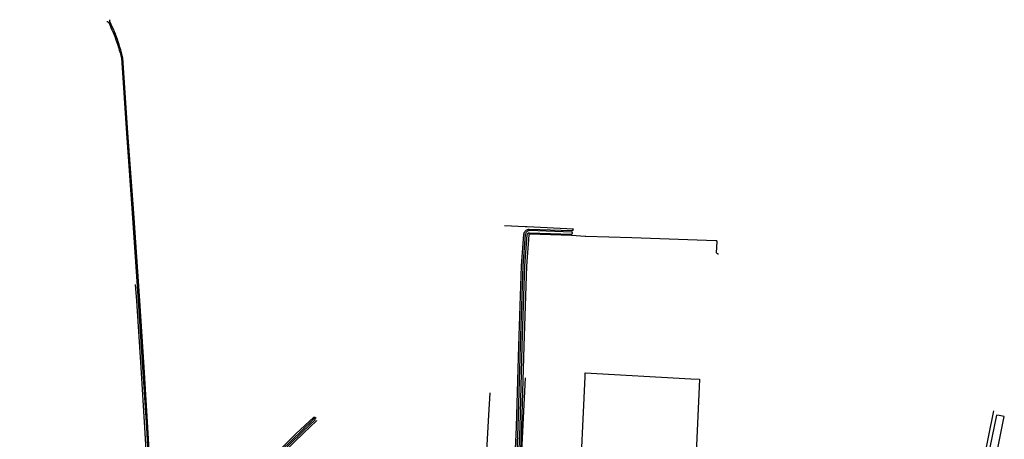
# Model space of a CAD drawing. Header units: metres. Extents: x 174255 to 175175, y 462028 to 462911.
# Tile 236 of 256: x 175059.39 to 175063.3, y 462739.21 to 462740.87. Entities that reach past the tile are written whole.
import ezdxf

# ---------------------------------------------------------------- set-up
doc = ezdxf.new("R2010")
doc.units = ezdxf.units.M
doc.layers.add('N-XX-AL-LIJN_0.20-G', color=7, linetype='Continuous', lineweight=25)

# ---------------------------------------------------------------- blocks, each defined once
blk = doc.blocks.new('Situatie')
at = {"lineweight": -3}
blk.add_line((7.0955, 25.1425), (7.2103, 25.7075), dxfattribs=at)
for points in [[(3.6924, 27.2514), (3.6935, 27.2512), (3.6946, 27.2509), (3.6956, 27.2504), (3.6966, 27.2499), (3.6975, 27.2492), (3.6984, 27.2484), (3.6987, 27.248), (3.6991, 27.2476), (3.6997, 27.2466), (3.7002, 27.2457), (3.7042, 27.2372), (3.7086, 27.2275), (3.7129, 27.2176), (3.717, 27.2078), (3.721, 27.1978), (3.7249, 27.1878), (3.7285, 27.1778), (3.7321, 27.1677), (3.7355, 27.1575), (3.7387, 27.1473), (3.7418, 27.137), (3.7448, 27.1267), (3.7476, 27.1164), (3.7502, 27.1063), (3.7704, 26.8083), (3.7935, 26.4904), (3.8169, 26.1433), (3.8343, 25.8797), (3.8493, 25.6409), (3.8635, 25.3934)], [(3.8695, 25.3938), (3.8553, 25.6412), (3.8403, 25.8801), (3.8229, 26.1437), (3.7995, 26.4908), (3.7764, 26.8088), (3.7561, 27.1072), (3.7534, 27.1179), (3.7506, 27.1284), (3.7476, 27.1387), (3.7445, 27.1491), (3.7412, 27.1594), (3.7378, 27.1696), (3.7342, 27.1798), (3.7305, 27.1899), (3.7266, 27.2), (3.7226, 27.21), (3.7184, 27.22), (3.7141, 27.2299), (3.7054, 27.2486), (3.705, 27.2496), (3.7048, 27.2503), (3.7048, 27.2506), (3.7046, 27.2516), (3.7045, 27.2527), (3.7046, 27.2538), (3.7047, 27.2549), (3.705, 27.2559), (3.7054, 27.2569), (3.7059, 27.2579)], [(5.3017, 25.2903), (5.3173, 25.6439), (5.3266, 25.9652), (5.3367, 26.2823), (5.3463, 26.4067), (5.3466, 26.4083), (5.3472, 26.411), (5.3483, 26.4139), (5.3498, 26.4166), (5.3516, 26.419), (5.3537, 26.4212), (5.3561, 26.4232), (5.3587, 26.4248), (5.3614, 26.426), (5.3644, 26.4269), (5.3679, 26.4275), (5.5367, 26.4216), (5.538, 26.4214), (5.5392, 26.4211), (5.5433, 26.4274), (5.3596, 26.4364), (5.3524, 26.4368), (5.2692, 26.4409)], [(5.3158, 25.2907), (5.3313, 25.6434), (5.3405, 25.9647), (5.3507, 26.2815), (5.3602, 26.4051), (5.3603, 26.4056), (5.3606, 26.4068), (5.3611, 26.4079), (5.3616, 26.409), (5.3624, 26.41), (5.3632, 26.4109), (5.3642, 26.4117), (5.3653, 26.4124), (5.3664, 26.4129), (5.3676, 26.4132), (5.3688, 26.4134), (5.5362, 26.4076), (5.5369, 26.4079), (5.5376, 26.4083), (5.5382, 26.4088), (5.5387, 26.4095), (5.5391, 26.4102), (5.5392, 26.411), (5.5393, 26.4114), (5.5393, 26.4119), (5.5392, 26.4127), (5.5389, 26.4134), (5.5385, 26.4141), (5.5379, 26.4148), (5.5373, 26.4152), (5.5365, 26.4156), (5.3683, 26.4215), (5.3657, 26.421), (5.3636, 26.4204), (5.3615, 26.4194), (5.3596, 26.4183), (5.3578, 26.4168), (5.3562, 26.4152), (5.3549, 26.4133), (5.3538, 26.4113), (5.353, 26.4092), (5.3524, 26.4072), (5.3523, 26.406), (5.3427, 26.282), (5.3326, 25.965), (5.3233, 25.6437), (5.3078, 25.2905)], [(6.1191, 26.328), (6.1187, 26.328), (6.1176, 26.3281), (6.1165, 26.3284), (6.1154, 26.3289), (6.1144, 26.3295), (6.1135, 26.3302), (6.1127, 26.3311), (6.112, 26.332), (6.1114, 26.3331), (6.1111, 26.3338), (6.1133, 26.3787), (6.113, 26.3792), (6.1126, 26.3797), (6.1122, 26.3802), (6.1118, 26.3805), (6.1113, 26.3809), (6.1107, 26.3812), (6.1102, 26.3814), (6.1096, 26.3815), (6.109, 26.3816), (6.1084, 26.3817), (5.7752, 26.3927), (5.5924, 26.3983), (5.5913, 26.3985), (5.5901, 26.3988), (5.536, 26.4016), (5.3692, 26.4074), (5.369, 26.4074), (5.3685, 26.4073), (5.3681, 26.4071), (5.3677, 26.4068), (5.3673, 26.4065), (5.367, 26.4062), (5.3667, 26.4058), (5.3665, 26.4054), (5.3663, 26.405), (5.3662, 26.4044), (5.3567, 26.2812), (5.3465, 25.9646), (5.3373, 25.6432), (5.3218, 25.2908)], [(1.7141, 23.9115), (1.7401, 23.9397), (1.7652, 23.9233), (1.7745, 23.9172), (2.0099, 24.2691), (2.2256, 24.7454), (2.2084, 24.8287), (2.2322, 24.8847), (2.3433, 25.1449), (2.3737, 25.1648), (2.5365, 25.1449), (2.5669, 25.1211), (2.5986, 25.0457), (2.9201, 25.0391), (3.131, 25.033), (3.5787, 25.1022), (3.7207, 25.1409), (3.8157, 25.1994), (3.8669, 25.2304), (3.8575, 25.3931), (3.8433, 25.6405), (3.8283, 25.8793), (3.8109, 26.1429), (3.8066, 26.2073)], [(5.5668, 25.366), (5.5897, 25.8423), (5.59, 25.8573), (6.0084, 25.8333), (6.0431, 25.8319), (6.0207, 25.3366)], [(6.1052, 25.1335), (5.3273, 25.3052), (5.3527, 25.8372)], [(5.1823, 25.2424), (5.2077, 25.6893), (5.2129, 25.779)], [(4.3371, 25.5108), (4.4417, 25.6152), (4.5134, 25.6818), (4.5147, 25.6818), (4.516, 25.6817), (4.5172, 25.6814), (4.5185, 25.681), (4.5196, 25.6804), (4.5207, 25.6797), (4.5217, 25.6788), (4.522, 25.6785)], [(4.5187, 25.6746), (4.5185, 25.6749), (4.5179, 25.6753), (4.5173, 25.6756), (4.5166, 25.6758), (4.5159, 25.6757), (4.5153, 25.6756), (4.5146, 25.6752), (4.5141, 25.6748), (4.4658, 25.6287), (4.3047, 25.4725)], [(4.3089, 25.4683), (4.4699, 25.6244), (4.5186, 25.6708), (4.5188, 25.6711), (4.5191, 25.6717), (4.5193, 25.6724), (4.5193, 25.673), (4.5192, 25.6737), (4.5189, 25.6743), (4.5187, 25.6746)], [(4.5244, 25.6681), (4.5243, 25.6679), (4.4741, 25.6201), (4.3131, 25.464)], [(7.2523, 25.6841), (7.2322, 25.6881), (7.2207, 25.6904), (7.1359, 25.2733), (7.1359, 25.2732), (7.1675, 25.2671), (7.2061, 25.4568), (7.2069, 25.4607), (7.2149, 25.4999), (7.2322, 25.5853), (7.235, 25.5991), (7.2523, 25.6841)]]:
    blk.add_lwpolyline(points, dxfattribs=at)

msp = doc.modelspace()

# ---------------------------------------------------------------- block references
at = {"layer": 'N-XX-AL-LIJN_0.20-G'}
msp.add_blockref('Situatie', (175056.047, 462713.6112), dxfattribs=at)

doc.saveas('drawing.dxf')
